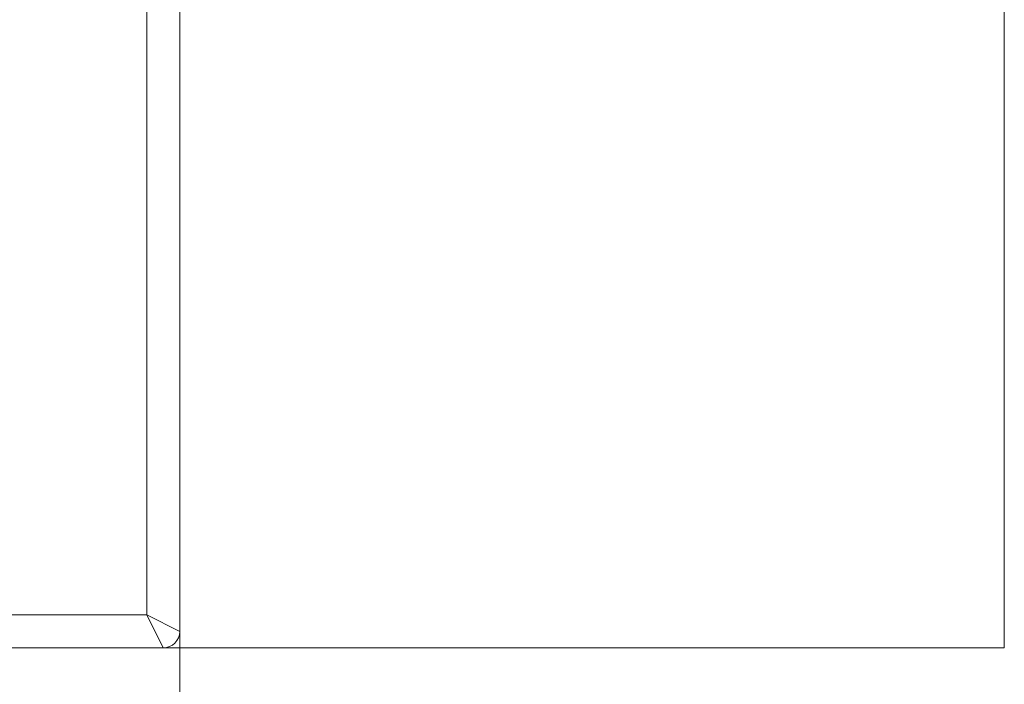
# Model space of a CAD drawing. Header units: millimetres. Extents: x -420 to 420, y -297 to 297.
# Tile 39 of 141: x -6 to 21, y -112 to -93. Entities that reach past the tile are written whole.
import ezdxf
from ezdxf.lldxf.tags import DXFTag

# ---------------------------------------------------------------- set-up
doc = ezdxf.new("R2010")
doc.units = ezdxf.units.MM
doc.header["$MEASUREMENT"] = 0
doc.layers.add('layer 1', color=7, linetype='Continuous')
tags = doc.linetypes.add('New Line2', pattern=[20.2, 12.7, -2.5, 2.5, -2.5]).pattern_tags.tags
tags[10:11] = [DXFTag(74, 4), DXFTag(75, 0), DXFTag(340, '0'), DXFTag(46, 1.0), DXFTag(50, 0.0), DXFTag(44, 0.0), DXFTag(45, 0.0)]
tags[8:9] = [DXFTag(74, 4), DXFTag(75, 0), DXFTag(340, '0'), DXFTag(46, 1.0), DXFTag(50, 0.0), DXFTag(44, 0.0), DXFTag(45, 0.0)]
tags[6:7] = [DXFTag(74, 4), DXFTag(75, 0), DXFTag(340, '0'), DXFTag(46, 1.0), DXFTag(50, 0.0), DXFTag(44, 0.0), DXFTag(45, 0.0)]
tags[4:5] = [DXFTag(74, 4), DXFTag(75, 0), DXFTag(340, '0'), DXFTag(46, 1.0), DXFTag(50, 0.0), DXFTag(44, 0.0), DXFTag(45, 0.0)]
tags = doc.linetypes.add('New Line3', pattern=[20.2, 12.7, -2.5, 2.5, -2.5]).pattern_tags.tags
tags[10:11] = [DXFTag(74, 4), DXFTag(75, 0), DXFTag(340, '0'), DXFTag(46, 1.0), DXFTag(50, 0.0), DXFTag(44, 0.0), DXFTag(45, 0.0)]
tags[8:9] = [DXFTag(74, 4), DXFTag(75, 0), DXFTag(340, '0'), DXFTag(46, 1.0), DXFTag(50, 0.0), DXFTag(44, 0.0), DXFTag(45, 0.0)]
tags[6:7] = [DXFTag(74, 4), DXFTag(75, 0), DXFTag(340, '0'), DXFTag(46, 1.0), DXFTag(50, 0.0), DXFTag(44, 0.0), DXFTag(45, 0.0)]
tags[4:5] = [DXFTag(74, 4), DXFTag(75, 0), DXFTag(340, '0'), DXFTag(46, 1.0), DXFTag(50, 0.0), DXFTag(44, 0.0), DXFTag(45, 0.0)]
tags = doc.linetypes.add('New Line4', pattern=[20.2, 12.7, -2.5, 2.5, -2.5]).pattern_tags.tags
tags[10:11] = [DXFTag(74, 4), DXFTag(75, 0), DXFTag(340, '0'), DXFTag(46, 1.0), DXFTag(50, 0.0), DXFTag(44, 0.0), DXFTag(45, 0.0)]
tags[8:9] = [DXFTag(74, 4), DXFTag(75, 0), DXFTag(340, '0'), DXFTag(46, 1.0), DXFTag(50, 0.0), DXFTag(44, 0.0), DXFTag(45, 0.0)]
tags[6:7] = [DXFTag(74, 4), DXFTag(75, 0), DXFTag(340, '0'), DXFTag(46, 1.0), DXFTag(50, 0.0), DXFTag(44, 0.0), DXFTag(45, 0.0)]
tags[4:5] = [DXFTag(74, 4), DXFTag(75, 0), DXFTag(340, '0'), DXFTag(46, 1.0), DXFTag(50, 0.0), DXFTag(44, 0.0), DXFTag(45, 0.0)]

msp = doc.modelspace()

# ---------------------------------------------------------------- linework, layer by layer
at = {"layer": 'layer 1', "color": 7, "lineweight": 9}
for points in [[(-2.0106, 22.5172), (-2.0106, 22.5172), (-2.0106, -110.5893), (-2.0106, -110.5893)], [(-2.935, -110.1271), (-2.935, -110.1271), (-2.935, 22.055), (-2.935, 22.055)], [(-12.4722, -110.1271), (-12.4722, -110.1271), (-2.935, -110.1271), (-2.935, -110.1271)], [(-2.935, -110.1271), (-2.935, -110.1271), (-2.4728, -111.0515), (-2.4728, -111.0515)], [(-2.935, -110.1271), (-2.935, -110.1271), (-2.0106, -110.5893), (-2.0106, -110.5893)], [(-2.4728, -111.0515), (-2.2175, -111.0515), (-2.0106, -110.8446), (-2.0106, -110.5893)], [(-2.4728, -111.0515), (-2.4728, -111.0515), (-12.4722, -111.0515), (-12.4722, -111.0515)]]:
    msp.add_open_spline(points, degree=3, dxfattribs=at)
at = {"layer": 'layer 1', "color": 7, "linetype": 'New Line2', "lineweight": 9}
msp.add_open_spline([(21.0982, -50.9687), (21.0982, -50.9687), (21.0982, -111.0515), (21.0982, -111.0515)], degree=3, dxfattribs=at)
at = {"layer": 'layer 1', "color": 7, "linetype": 'New Line4', "lineweight": 9}
msp.add_open_spline([(-2.0106, -110.5893), (-2.0106, -110.5893), (-2.0106, -152.6473), (-2.0106, -152.6473)], degree=3, dxfattribs=at)
at = {"layer": 'layer 1', "color": 7, "linetype": 'New Line3', "lineweight": 9}
msp.add_open_spline([(21.0982, -111.0515), (21.0982, -111.0515), (-2.4728, -111.0515), (-2.4728, -111.0515)], degree=3, dxfattribs=at)

doc.saveas('drawing.dxf')
